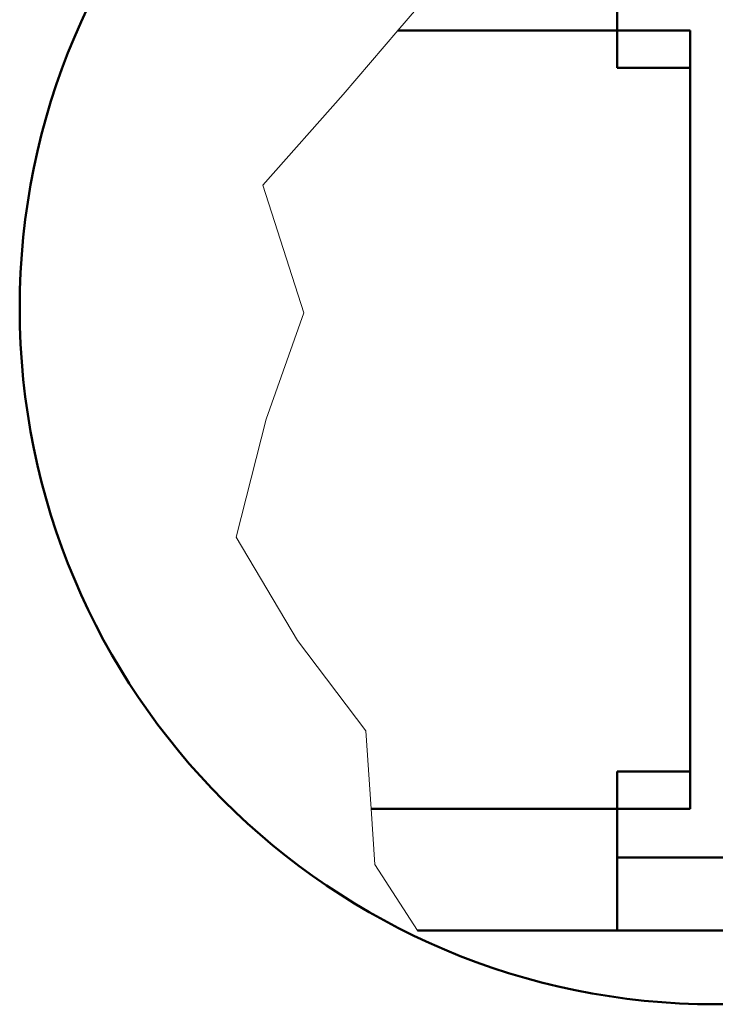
# Model space of a CAD drawing. Extents: x 2684 to 3039, y 582 to 1051.
# Tile 2 of 37: x 2925 to 2982, y 582 to 663. Entities that reach past the tile are written whole.
import ezdxf

# ---------------------------------------------------------------- set-up
doc = ezdxf.new("R2010")
doc.units = 0
doc.header["$LTSCALE"] = 2.5
for name, color, linetype, lineweight in [('Break Lines(ISO)', 7, 'Continuous', 18), ('Sketch Geometry(ISO)', 7, 'Continuous', 50), ('Symbols(ISO)', 3, 'Continuous', 25), ('Visible Edges(ISO)', 2, 'Continuous', 50)]:
    doc.layers.add(name, color=color, linetype=linetype, lineweight=lineweight)
doc.styles.add('Tekstas katalogui', font='Avgardn.ttf')
doc.dimstyles.new('Naujas_stilius$7', dxfattribs={"dimscale": 2.5, "dimtxt": 2.8, "dimasz": 3, "dimexe": 1, "dimexo": 0, "dimgap": 0.3, "dimtad": 1, "dimtoh": 1, "dimrnd": 1e-08, "dimtxsty": 'Tekstas katalogui', "dimcen": 0.3, "dimdle": 3, "dimclrd": 7, "dimclre": 7, "dimclrt": 7, "dimazin": 2, "dimtfac": 0.5, "dimtofl": 0, "dimtmove": 0, "dimatfit": 3, "dimfxl": 1, "dimtolj": 1, "dimlwd": 25, "dimlwe": 15, "dimarcsym": 0})

msp = doc.modelspace()

# ---------------------------------------------------------------- linework, layer by layer
at = {"layer": 'Break Lines(ISO)'}
for p, q in [((2956.115, 661.85), (2957.649, 663.643)), ((2951.622, 656.599), (2956.115, 661.85)), ((2945.005, 649.142), (2951.622, 656.599)), ((2948.386, 638.629), (2945.005, 649.142)), ((2945.28, 629.906), (2948.386, 638.629)), ((2942.805, 620.2), (2945.28, 629.906)), ((2947.842, 611.703), (2942.805, 620.2)), ((2953.465, 604.278), (2947.842, 611.703)), ((2953.906, 597.85), (2953.465, 604.278)), ((2954.218, 593.29), (2953.906, 597.85)), ((2957.716, 587.85), (2954.218, 593.29))]:
    msp.add_line(p, q, dxfattribs=at)
at = {"layer": 'Sketch Geometry(ISO)'}
msp.add_circle((2982.233, 639.023), 57.238, dxfattribs=at)
at = {"layer": 'Visible Edges(ISO)'}
for p, q in [((2974.157, 665.85), (2974.157, 658.781)), ((2956.115, 661.85), (2980.157, 661.85)), ((2980.157, 597.85), (2980.157, 661.85)), ((2974.157, 658.781), (2980.157, 658.781)), ((2980.157, 658.781), (2980.157, 600.919)), ((2974.157, 600.919), (2974.157, 593.85)), ((2980.157, 600.919), (2974.157, 600.919)), ((2980.157, 597.85), (2953.906, 597.85)), ((2996.157, 593.85), (2974.157, 593.85)), ((2974.157, 593.85), (2974.157, 587.85)), ((2957.716, 587.85), (2974.157, 587.85)), ((2974.157, 587.85), (2996.157, 587.85))]:
    msp.add_line(p, q, dxfattribs=at)

# ---------------------------------------------------------------- leaders
at = {"layer": 'Symbols(ISO)', "color": 7, "linetype": 'Continuous', "lineweight": 25, "annotation_type": 0, "has_hookline": 1, "hookline_direction": 1, "text_width": 41.146}
msp.add_leader([(3004.157, 656.848), (3010.729, 679.295), (3003.229, 679.295)], dimstyle='Naujas_stilius$7', override={"dimgap": 0, "dimtad": 1}, dxfattribs=at)

doc.saveas('drawing.dxf')
